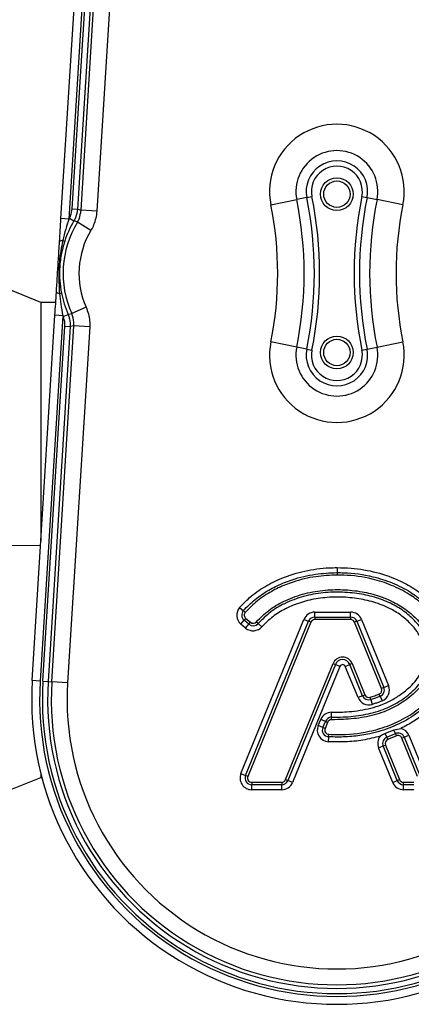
# Model space of a CAD drawing. Header units: millimetres. Extents: x 0 to 420, y 0 to 297.
# Tile 17 of 24: x 206 to 217, y 193 to 222. Entities that reach past the tile are written whole.
import ezdxf

# ---------------------------------------------------------------- set-up
doc = ezdxf.new("R2010")
doc.units = ezdxf.units.MM

msp = doc.modelspace()

# ---------------------------------------------------------------- linework, layer by layer
at = {"color": 7, "linetype": 'Continuous', "lineweight": 25}
for p, q in [((206.932, 216.092), (207.6361, 227.4414)), ((207.8678, 227.427), (207.1637, 216.0776)), ((207.2626, 216.378), (207.9478, 227.422)), ((208.1022, 227.4125), (207.4171, 216.3684)), ((207.5208, 216.3363), (208.2076, 227.4059)), ((208.671, 227.3772), (207.9842, 216.3075)), ((213.0797, 216.4919), (213.8371, 216.6455)), ((214.1298, 216.7049), (213.8371, 216.6455)), ((214.1298, 216.7049), (214.2813, 216.7356)), ((215.7448, 216.7356), (215.8963, 216.7049)), ((215.8963, 216.7049), (216.189, 216.6455)), ((216.9464, 216.4919), (216.189, 216.6455)), ((207.2626, 216.378), (207.4171, 216.3684)), ((207.4171, 216.3684), (207.5208, 216.3363)), ((207.9842, 216.3075), (207.5208, 216.3363)), ((207.1637, 216.0776), (206.932, 216.092)), ((207.1773, 216.1008), (207.3105, 216.0219)), ((207.8094, 215.7459), (207.4115, 215.9852)), ((206.985, 215.447), (207.0408, 215.4286)), ((206.345, 213.6335), (205.4163, 214.0087)), ((206.8885, 213.8909), (206.9461, 213.9022)), ((206.7795, 213.6335), (206.345, 213.6335)), ((206.345, 213.6335), (206.345, 206.6305)), ((207.6696, 213.4924), (207.2452, 213.304)), ((206.0912, 202.5393), (206.7561, 213.2574)), ((206.9879, 213.243), (206.3229, 202.5249)), ((206.9879, 213.243), (206.7561, 213.2574)), ((206.9985, 213.2183), (207.1404, 213.2801)), ((206.4029, 202.52), (207.0489, 212.9327)), ((207.2033, 212.9231), (206.5573, 202.5104)), ((206.6627, 202.5039), (207.3103, 212.9422)), ((207.0489, 212.9327), (207.2033, 212.9231)), ((207.7737, 212.9134), (207.1261, 202.4751)), ((207.3103, 212.9422), (207.2033, 212.9231)), ((207.7737, 212.9134), (207.3103, 212.9422)), ((213.8371, 212.324), (213.0797, 212.4776)), ((214.1298, 212.2647), (213.8371, 212.324)), ((214.1298, 212.2647), (214.2813, 212.234)), ((215.7448, 212.234), (215.8963, 212.2647)), ((215.8963, 212.2647), (216.189, 212.324)), ((216.189, 212.324), (216.9464, 212.4776)), ((205.4163, 206.5067), (206.345, 206.5149)), ((215.0167, 205.8545), (215.0167, 205.7086)), ((215.0167, 205.7086), (215.0167, 205.6356)), ((212.165, 204.6857), (212.2749, 204.5896)), ((212.2749, 204.5896), (212.3298, 204.5415)), ((214.3651, 204.5479), (215.4161, 204.5479)), ((214.3651, 204.402), (214.3651, 204.5479)), ((215.4161, 204.402), (215.4161, 204.5479)), ((212.2014, 199.8123), (214.0479, 204.3348)), ((212.2034, 204.1968), (212.2969, 204.3088)), ((212.3408, 204.0822), (212.2034, 204.1968)), ((212.2969, 204.3088), (212.3436, 204.3649)), ((212.4343, 204.1942), (212.2969, 204.3088)), ((212.3365, 199.7572), (214.183, 204.2796)), ((212.3408, 204.0822), (212.4343, 204.1942)), ((212.3436, 204.3649), (212.481, 204.2503)), ((214.2505, 204.252), (212.4041, 199.7296)), ((212.4343, 204.1942), (212.481, 204.2503)), ((212.6537, 204.2641), (212.7088, 204.2162)), ((212.8189, 204.1204), (212.7088, 204.2162)), ((214.0479, 204.3348), (214.183, 204.2796)), ((214.2505, 204.252), (214.183, 204.2796)), ((214.3651, 204.402), (214.3651, 204.329)), ((214.3651, 204.402), (215.4161, 204.402)), ((215.4161, 204.329), (214.3651, 204.329)), ((215.4161, 204.402), (215.4161, 204.329)), ((215.5983, 204.2796), (215.5307, 204.252)), ((216.3235, 202.3103), (215.5307, 204.252)), ((215.5983, 204.2796), (215.7334, 204.3348)), ((215.5983, 204.2796), (216.391, 202.3379)), ((215.7334, 204.3348), (216.5261, 202.393)), ((213.5105, 199.636), (214.9008, 203.0413)), ((214.9684, 203.0137), (213.578, 199.6084)), ((214.9008, 203.0413), (214.9684, 203.0137)), ((215.1035, 202.9586), (214.9684, 203.0137)), ((215.2571, 202.9586), (215.3922, 203.0137)), ((215.4597, 203.0413), (215.3922, 203.0137)), ((215.7668, 202.0962), (215.3922, 203.0137)), ((215.4597, 203.0413), (215.8343, 202.1238)), ((215.1035, 202.9586), (213.7131, 199.5532)), ((215.6317, 202.041), (215.2571, 202.9586)), ((206.3229, 202.5249), (206.0912, 202.5393)), ((206.4029, 202.52), (206.5573, 202.5104)), ((206.5573, 202.5104), (206.6627, 202.5039)), ((207.1261, 202.4751), (206.6627, 202.5039)), ((216.2838, 202.0815), (216.256, 202.149)), ((216.391, 202.3379), (216.3235, 202.3103)), ((216.391, 202.3379), (216.5261, 202.393)), ((215.7668, 202.0962), (215.6317, 202.041)), ((215.7668, 202.0962), (215.8343, 202.1238)), ((216.0063, 201.9823), (215.985, 202.0521)), ((216.0063, 201.9823), (216.0488, 201.8427)), ((216.2838, 202.0815), (216.3393, 201.9466)), ((214.8563, 201.4651), (214.8562, 201.611)), ((214.4652, 201.2211), (214.5403, 201.4006)), ((214.6749, 201.3443), (214.5403, 201.4006)), ((214.5998, 201.1648), (214.6749, 201.3443)), ((214.7422, 201.3161), (214.6671, 201.1366)), ((214.7422, 201.3161), (214.6749, 201.3443)), ((214.8564, 201.3921), (214.8563, 201.4651)), ((214.5998, 201.1648), (214.4652, 201.2211)), ((214.6671, 201.1366), (214.5998, 201.1648)), ((216.683, 201.0875), (216.4268, 200.9852)), ((216.4726, 200.8787), (216.4268, 200.9852)), ((216.4726, 200.8787), (216.726, 200.9875)), ((216.726, 200.9875), (216.683, 201.0875)), ((216.7548, 200.9204), (216.726, 200.9875)), ((214.7699, 200.8924), (214.7614, 200.7467)), ((214.7699, 200.8924), (214.7742, 200.9652)), ((216.4726, 200.8787), (216.5014, 200.8116)), ((216.7548, 200.9204), (216.5014, 200.8116)), ((216.9183, 200.8535), (216.9858, 200.8811)), ((217.3771, 199.7296), (216.9183, 200.8535)), ((216.9858, 200.8811), (217.1209, 200.9362)), ((216.9858, 200.8811), (217.4447, 199.7572)), ((217.1209, 200.9362), (217.5798, 199.8123)), ((216.233, 200.5683), (216.3681, 200.6235)), ((216.6474, 199.5532), (216.233, 200.5683)), ((216.3681, 200.6235), (216.4356, 200.651)), ((216.7825, 199.6084), (216.3681, 200.6235)), ((216.4356, 200.651), (216.8501, 199.636)), ((205.4163, 199.3275), (206.345, 199.7027)), ((206.345, 199.8016), (206.345, 199.7027)), ((206.345, 199.7027), (206.3705, 199.7027)), ((212.2014, 199.8123), (212.3365, 199.7572)), ((212.4041, 199.7296), (212.3365, 199.7572)), ((212.5187, 199.559), (213.3959, 199.559)), ((212.5187, 199.559), (212.5187, 199.486)), ((213.3959, 199.559), (213.3959, 199.486)), ((213.5105, 199.636), (213.578, 199.6084)), ((213.7131, 199.5532), (213.578, 199.6084)), ((216.6474, 199.5532), (216.7825, 199.6084)), ((216.7825, 199.6084), (216.8501, 199.636)), ((216.9647, 199.559), (217.2625, 199.559)), ((216.9647, 199.486), (216.9647, 199.559)), ((213.3959, 199.486), (212.5187, 199.486)), ((212.5187, 199.3401), (212.5187, 199.486)), ((213.3959, 199.3401), (212.5187, 199.3401)), ((213.3959, 199.3401), (213.3959, 199.486)), ((217.2625, 199.486), (216.9647, 199.486)), ((216.9647, 199.3401), (216.9647, 199.486)), ((217.2625, 199.3401), (216.9647, 199.3401))]:
    msp.add_line(p, q, dxfattribs=at)
at = {"color": 7, "linetype": 'Continuous', "lineweight": 25, "flags": 128}
for points in [[(207.4115, 215.9852), (207.3933, 215.9919), (207.3105, 216.0219)], [(206.985, 215.447), (206.9643, 215.4449), (206.9457, 215.4421), (206.9295, 215.4389), (206.9158, 215.4351), (206.9049, 215.431), (206.8969, 215.4264), (206.892, 215.4215), (206.8901, 215.4163)], [(206.8885, 213.8909), (206.8682, 213.8955), (206.8501, 213.9005), (206.8344, 213.9058), (206.8213, 213.9112), (206.811, 213.9167), (206.8036, 213.9222), (206.7993, 213.9277), (206.7981, 213.9331)], [(207.1404, 213.2801), (207.1646, 213.2856), (207.2452, 213.304)]]:
    msp.add_lwpolyline(points, dxfattribs=at)
at = {"color": 7, "linetype": 'Continuous', "lineweight": 25}
for centre, radius in [((215.013, 216.8066), 0.4798), ((215.013, 216.8066), 0.387), ((215.013, 212.163), 0.4798), ((215.013, 212.163), 0.387)]:
    msp.add_circle(centre, radius, dxfattribs=at)
for centre, radius, start, end in [((215.013, 216.884), 1.9727, 348.538, 191.462), ((215.013, 216.884), 1.1998, 348.538, 191.462), ((215.013, 216.884), 0.9012, 348.538, 191.462), ((215.013, 216.884), 0.7466, 348.538, 191.462), ((203.1805, 214.4848), 10.8734, 348.538, 11.462), ((203.1805, 214.4848), 11.1721, 348.538, 11.462), ((203.1805, 214.4848), 11.3267, 348.538, 11.462), ((226.8455, 214.4848), 11.3267, 168.538, 191.462), ((226.8455, 214.4848), 11.1721, 168.538, 191.462), ((226.8455, 214.4848), 10.8734, 168.538, 191.462), ((203.1805, 214.4848), 10.1006, 348.538, 11.462), ((226.8455, 214.4848), 10.1006, 168.538, 191.462), ((209.9051, 214.4848), 3.0158, 149.35619, 161.762), ((209.9051, 214.4848), 3.1705, 149.35619, 149.84183), ((209.9051, 214.4848), 2.9102, 148.96326, 203.93675), ((209.9051, 214.4848), 2.4459, 148.96326, 203.93675), ((209.9051, 214.4848), 3.0158, 191.138, 203.54382), ((209.9051, 214.4848), 3.1705, 203.05817, 203.54382), ((215.013, 212.0856), 1.9727, 168.538, 11.462), ((215.013, 212.0856), 1.1998, 168.538, 11.462), ((215.013, 212.0856), 0.9012, 168.538, 11.462), ((215.013, 212.0856), 0.7466, 168.538, 11.462), ((212.4229, 204.46), 0.3427, 138.8059, 230.16689), ((212.4229, 204.46), 0.1968, 138.8059, 230.16689), ((212.4229, 204.46), 0.1238, 138.8059, 230.16689), ((214.3651, 204.2052), 0.3427, 90, 157.79071), ((215.4161, 204.2052), 0.3427, 22.20929, 90), ((212.5603, 204.3453), 0.1968, 230.16689, 318.97709), ((212.5603, 204.3453), 0.1238, 230.16689, 318.97709), ((214.3651, 204.2052), 0.1968, 90, 157.79071), ((214.3651, 204.2052), 0.1238, 90, 157.79071), ((215.4161, 204.2052), 0.1968, 22.20929, 90), ((215.4161, 204.2052), 0.1238, 22.20929, 90), ((212.5603, 204.3453), 0.3427, 230.16689, 318.97709), ((215.1803, 202.9272), 0.3018, 22.20926, 157.79071), ((215.1803, 202.9272), 0.2289, 22.20926, 157.79071), ((215.1803, 202.9272), 0.0829, 22.20926, 157.79071), ((215.013, 201.9858), 8.939, 176.45, 3.55), ((215.013, 201.9858), 8.7068, 176.45, 3.55), ((215.013, 201.9858), 8.6267, 176.45, 3.55), ((215.013, 201.9858), 8.472, 176.45, 3.55), ((215.013, 201.9858), 8.3664, 176.45, 3.55), ((215.013, 201.9858), 7.9021, 176.45, 3.55), ((216.2088, 202.2635), 0.1238, 292.3787, 22.20929), ((216.2088, 202.2635), 0.1968, 292.3787, 22.20929), ((216.2088, 202.2635), 0.3427, 292.3787, 22.20929), ((215.949, 202.1706), 0.3427, 202.20926, 286.93498), ((215.949, 202.1706), 0.1968, 202.20926, 286.93498), ((215.949, 202.1706), 0.1238, 202.20926, 286.93498), ((214.8564, 201.2683), 0.3427, 90.035, 157.29049), ((214.8564, 201.2683), 0.1968, 90.035, 157.29049), ((214.8564, 201.2683), 0.1238, 90.035, 157.29049), ((214.7813, 201.0888), 0.3427, 157.29049, 266.67135), ((214.7813, 201.0888), 0.1968, 157.29049, 266.67135), ((214.7813, 201.0888), 0.1238, 157.29049, 266.67135), ((216.8036, 200.8067), 0.1968, 22.20926, 113.24584), ((216.8036, 200.8067), 0.3427, 22.20926, 75.41939), ((216.5503, 200.6978), 0.3427, 142.07471, 202.20927), ((216.5503, 200.6978), 0.1968, 113.24584, 202.20927), ((216.5503, 200.6978), 0.1238, 113.24584, 202.20927), ((216.8036, 200.8067), 0.1238, 22.20926, 113.24584), ((212.5187, 199.6828), 0.3427, 157.79071, 270), ((212.5187, 199.6828), 0.1968, 157.79071, 270), ((212.5187, 199.6828), 0.1238, 157.79071, 270), ((213.3959, 199.6828), 0.1238, 270, 337.79071), ((213.3959, 199.6828), 0.1968, 270, 337.79071), ((213.3959, 199.6828), 0.3427, 270, 337.79071), ((216.9647, 199.6828), 0.3427, 202.20927, 270), ((216.9647, 199.6828), 0.1968, 202.20927, 270), ((216.9647, 199.6828), 0.1238, 202.20927, 270)]:
    msp.add_arc(centre, radius, start, end, dxfattribs=at)
for points, knots in [([(207.1773, 216.1008), (207.1908, 216.1254), (207.2377, 216.2111), (207.2522, 216.3085), (207.2626, 216.378)], [0, 0, 0, 0, 0.2873742, 1, 1, 1, 1]), ([(207.4171, 216.3684), (207.4041, 216.2816), (207.3859, 216.1598), (207.3273, 216.0527), (207.3105, 216.0219)], [0, 0, 0, 0, 0.712626, 1, 1, 1, 1]), ([(207.4115, 215.9852), (207.4294, 216.0175), (207.4894, 216.1259), (207.5079, 216.2495), (207.5208, 216.3363)], [0, 0, 0, 0, 0.2975746, 1, 1, 1, 1]), ([(207.9842, 216.3075), (207.9635, 216.1686), (207.934, 215.9709), (207.8379, 215.7975), (207.8094, 215.7459)], [0, 0, 0, 0, 0.7024266, 1, 1, 1, 1]), ([(206.8901, 215.4163), (206.897, 215.5275), (206.9108, 215.7507), (206.9249, 215.9779), (206.932, 216.092)], [0, 0, 0, 0, 0.4981598, 1, 1, 1, 1]), ([(207.1637, 216.0776), (207.1314, 215.9795), (207.0629, 215.7715), (207.012, 215.5591), (206.985, 215.447)], [0, 0, 0, 0, 0.4717781, 1, 1, 1, 1]), ([(206.985, 215.447), (206.9642, 215.3458), (206.9014, 215.0416), (206.8508, 214.5196), (206.8759, 214.1016), (206.8885, 213.8909)], [0, 0, 0, 0, 0.1981151, 0.5957609, 1, 1, 1, 1]), ([(207.0408, 215.4286), (207.0028, 215.2963), (206.926, 215.0293), (206.8853, 214.6367), (206.8885, 214.2584), (206.9265, 214.0235), (206.9461, 213.9022)], [0, 0, 0, 0, 0.2669178, 0.53876209, 0.76187143, 1, 1, 1, 1]), ([(206.7981, 213.9331), (206.8079, 214.0915), (206.8273, 214.4039), (206.8583, 214.9034), (206.879, 215.2369), (206.8901, 215.4163)], [0, 0, 0, 0, 0.3222032, 0.6355284, 1, 1, 1, 1]), ([(206.7561, 213.2574), (206.7632, 213.3703), (206.7773, 213.5976), (206.7911, 213.8208), (206.7981, 213.9331)], [0, 0, 0, 0, 0.4969853, 1, 1, 1, 1]), ([(206.8885, 213.8909), (206.8998, 213.7885), (206.9237, 213.5715), (206.9657, 213.3566), (206.9879, 213.243)], [0, 0, 0, 0, 0.4716339, 1, 1, 1, 1]), ([(207.6696, 213.4924), (207.7153, 213.3596), (207.7803, 213.1706), (207.7752, 212.9724), (207.7737, 212.9134)], [0, 0, 0, 0, 0.7024266, 1, 1, 1, 1]), ([(207.0489, 212.9327), (207.0496, 212.9608), (207.0523, 213.0584), (207.0209, 213.1518), (206.9985, 213.2183)], [0, 0, 0, 0, 0.2873742, 1, 1, 1, 1]), ([(207.1404, 213.2801), (207.1684, 213.197), (207.2077, 213.0802), (207.2043, 212.9582), (207.2033, 212.9231)], [0, 0, 0, 0, 0.712626, 1, 1, 1, 1]), ([(207.3103, 212.9422), (207.3112, 212.979), (207.3144, 213.1029), (207.2738, 213.221), (207.2452, 213.304)], [0, 0, 0, 0, 0.2975746, 1, 1, 1, 1]), ([(212.165, 204.6857), (212.2569, 204.7821), (212.4766, 205.0128), (212.8918, 205.3042), (213.4376, 205.5769), (214.0734, 205.7706), (214.6241, 205.8478), (214.9394, 205.8532), (215.0167, 205.8545)], [0, 0, 0, 0, 0.1258028, 0.3010416, 0.476479, 0.7016074, 0.926865, 1, 1, 1, 1]), ([(212.2749, 204.5896), (212.29, 204.6066), (212.4091, 204.7404), (212.6621, 204.9698), (212.9899, 205.1844), (213.3388, 205.3641), (213.7709, 205.5347), (214.36, 205.6792), (214.8044, 205.6991), (215.0167, 205.7086)], [0, 0, 0, 0, 0.0224493, 0.1763939, 0.3344644, 0.4068857, 0.5626535, 0.7910534, 1, 1, 1, 1]), ([(215.0167, 205.6356), (214.808, 205.6263), (214.3714, 205.6067), (213.7929, 205.4648), (213.3687, 205.2976), (213.0198, 205.1173), (212.6784, 204.897), (212.4459, 204.66), (212.3298, 204.5415)], [0, 0, 0, 0, 0.2096349, 0.4387167, 0.5946608, 0.6670429, 0.8336218, 1, 1, 1, 1]), ([(215.0167, 205.7086), (215.0829, 205.7077), (215.4352, 205.7032), (215.9844, 205.6281), (216.6406, 205.4205), (217.135, 205.1697), (217.5464, 204.8667), (217.9085, 204.4964), (218.1566, 204.0914), (218.2869, 203.692), (218.343, 203.3217), (218.3103, 202.9292), (218.1695, 202.5286), (217.9634, 202.1787), (217.6432, 201.7991), (217.1911, 201.4459), (216.6112, 201.1555), (216.0395, 200.9832), (215.5063, 200.8998), (215.1023, 200.8785), (214.8564, 200.8888), (214.7699, 200.8924)], [0, 0, 0, 0, 0.02138988, 0.11392925, 0.17773794, 0.24321389, 0.29211424, 0.34229027, 0.4099283, 0.44328018, 0.47755776, 0.5304516, 0.568584, 0.61400223, 0.66096067, 0.72839578, 0.79782613, 0.86953332, 0.92047001, 0.97201494, 1, 1, 1, 1]), ([(214.7742, 200.9652), (214.8593, 200.9617), (215.2555, 200.9454), (215.8658, 201.0093), (216.5769, 201.2208), (217.1456, 201.5032), (217.5884, 201.8489), (217.9003, 202.2167), (218.101, 202.5544), (218.2381, 202.944), (218.2777, 203.4196), (218.1432, 203.9737), (217.8516, 204.4488), (217.5008, 204.8093), (217.1038, 205.1027), (216.6172, 205.3509), (215.9733, 205.5559), (215.4285, 205.6304), (215.0819, 205.6348), (215.0167, 205.6356)], [0, 0, 0, 0, 0.02827207, 0.13154341, 0.20149597, 0.2735378, 0.34093361, 0.38621269, 0.43285127, 0.47043293, 0.52234855, 0.58883272, 0.65594604, 0.70475603, 0.75496779, 0.819063, 0.88498938, 0.97838372, 1, 1, 1, 1]), ([(215.0167, 205.8545), (215.1546, 205.8511), (215.5429, 205.8416), (216.1754, 205.7324), (216.8123, 205.5081), (217.3295, 205.2164), (217.7089, 204.9174), (218.0123, 204.5847), (218.2293, 204.2527), (218.3771, 203.9093), (218.4618, 203.5672), (218.4832, 203.2145), (218.4271, 202.7731), (218.2392, 202.3277), (217.9426, 201.9129), (217.627, 201.598), (217.2734, 201.3367), (217.0178, 201.2045), (216.8899, 201.1384)], [0, 0, 0, 0, 0.0546835, 0.1539751, 0.2531346, 0.3209451, 0.3886864, 0.4438056, 0.4988675, 0.5451717, 0.5914469, 0.637987, 0.6844948, 0.7668529, 0.8264011, 0.8859839, 0.9429702, 1, 1, 1, 1]), ([(212.6537, 204.2641), (212.7714, 204.3819), (213.0069, 204.6177), (213.4709, 204.8899), (214.0051, 205.0913), (214.5919, 205.2007), (215.178, 205.2196), (215.7322, 205.1615), (216.254, 205.0321), (216.7074, 204.84), (217.0985, 204.5875), (217.4275, 204.2803), (217.6884, 203.8985), (217.8341, 203.4666), (217.8199, 203.0029), (217.6381, 202.5629), (217.3047, 202.17), (216.8816, 201.8569), (216.3817, 201.599), (215.8113, 201.4533), (215.2909, 201.3982), (214.9718, 201.3937), (214.8564, 201.3921)], [0, 0, 0, 0, 0.0486454, 0.0973964, 0.1563451, 0.2153676, 0.2715749, 0.3277919, 0.3782831, 0.428709, 0.4714757, 0.5141725, 0.5599054, 0.6058416, 0.6453414, 0.6933753, 0.7424345, 0.7947119, 0.8468942, 0.9064239, 0.9661415, 1, 1, 1, 1]), ([(214.8563, 201.4651), (214.9705, 201.4667), (215.2821, 201.4711), (215.7938, 201.5242), (216.3492, 201.6664), (216.8425, 201.9148), (217.2508, 202.2211), (217.5739, 202.5999), (217.747, 203.0176), (217.7604, 203.4567), (217.6214, 203.8671), (217.3721, 204.2315), (217.0547, 204.5291), (216.6761, 204.7735), (216.2321, 204.9624), (215.7229, 205.0892), (215.1772, 205.1444), (214.6053, 205.1288), (214.0285, 205.0216), (213.5095, 204.8268), (213.0541, 204.5619), (212.8253, 204.3328), (212.7088, 204.2162)], [0, 0, 0, 0, 0.0344747, 0.0940499, 0.1549063, 0.2063652, 0.2597657, 0.3080259, 0.3550594, 0.3932015, 0.4381336, 0.4833578, 0.5252616, 0.5686556, 0.6187443, 0.670191, 0.7264624, 0.7838181, 0.842361, 0.9026583, 0.9504253, 1, 1, 1, 1]), ([(214.8562, 201.611), (215.0009, 201.6135), (215.3604, 201.6198), (215.9304, 201.6963), (216.4554, 201.8684), (216.843, 202.1009), (217.1622, 202.3458), (217.4425, 202.6649), (217.6018, 203.0527), (217.6129, 203.4425), (217.4672, 203.8592), (217.1891, 204.2203), (216.8479, 204.4961), (216.4795, 204.7071), (216.0368, 204.8701), (215.5238, 204.97), (214.9962, 205.0018), (214.4726, 204.9623), (213.9695, 204.8482), (213.5217, 204.6675), (213.1262, 204.4295), (212.9212, 204.2234), (212.8189, 204.1204)], [0, 0, 0, 0, 0.0463919, 0.1152439, 0.1837459, 0.2216881, 0.2596706, 0.3125633, 0.3558552, 0.3913028, 0.4351881, 0.4946659, 0.534953, 0.5752928, 0.630299, 0.6853885, 0.7423531, 0.7992843, 0.8532222, 0.9071009, 0.9535996, 1, 1, 1, 1]), ([(215.985, 202.0521), (216.0308, 202.0667), (216.1222, 202.0958), (216.2114, 202.1313), (216.256, 202.149)], [0, 0, 0, 0, 0.49991166, 1, 1, 1, 1]), ([(216.2838, 202.0815), (216.2381, 202.0634), (216.1468, 202.027), (216.0531, 201.9972), (216.0063, 201.9823)], [0, 0, 0, 0, 0.4999843, 1, 1, 1, 1]), ([(216.3393, 201.9466), (216.3087, 201.9343), (216.2456, 201.909), (216.1488, 201.8743), (216.0821, 201.8532), (216.0488, 201.8427)], [0, 0, 0, 0, 0.3209231, 0.6602838, 1, 1, 1, 1]), ([(216.4268, 200.9852), (216.3766, 200.9625), (216.3261, 200.9396), (216.2803, 200.9087), (216.2799, 200.9085)], [0, 0, 0, 0, 0.9923026, 1, 1, 1, 1]), ([(216.683, 201.0875), (216.7507, 201.1094), (216.8188, 201.1316), (216.8895, 201.1383), (216.8899, 201.1384)], [0, 0, 0, 0, 0.9942722, 1, 1, 1, 1]), ([(216.2799, 200.9085), (216.1132, 200.8672), (215.7774, 200.784), (215.2666, 200.7328), (214.927, 200.7421), (214.7614, 200.7467)], [0, 0, 0, 0, 0.3357316, 0.676187, 1, 1, 1, 1])]:
    msp.add_open_spline(points, degree=3, knots=knots, dxfattribs=at)

doc.saveas('drawing.dxf')
